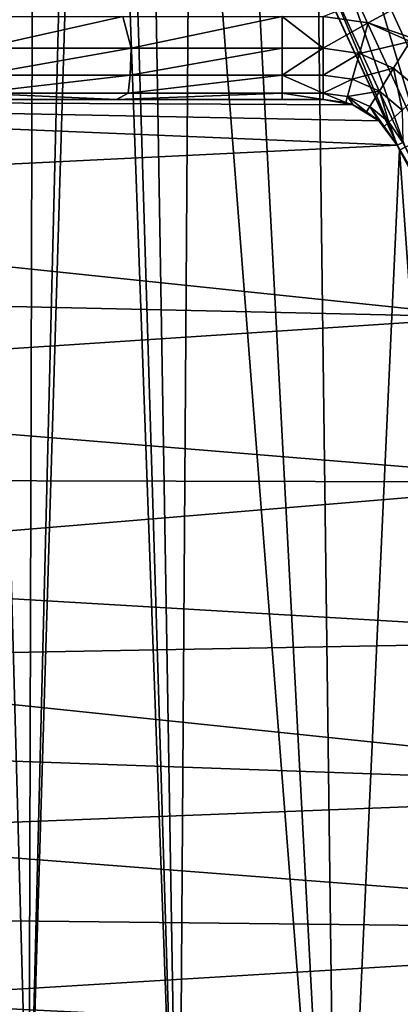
# Model space of a CAD drawing. Header units: millimetres. Extents: x -35.2 to 15.9, y -21 to 21.
# Tile 23 of 57: x -18.2 to -15.9, y -13.1 to -7.2. Entities that reach past the tile are written whole.
import ezdxf

# ---------------------------------------------------------------- set-up
doc = ezdxf.new("R2010")
doc.units = ezdxf.units.MM
doc.header["$LTSCALE"] = 65.185185
for name, color, linetype in [('2', 7, 'CONTINUOUS'), ('23', 7, 'CONTINUOUS'), ('27', 7, 'CONTINUOUS'), ('32', 7, 'CONTINUOUS'), ('4', 7, 'CONTINUOUS'), ('46', 7, 'CONTINUOUS'), ('66', 7, 'CONTINUOUS'), ('67', 7, 'CONTINUOUS'), ('68', 7, 'CONTINUOUS'), ('69', 7, 'CONTINUOUS'), ('75', 7, 'CONTINUOUS')]:
    doc.layers.add(name, color=color, linetype=linetype)

msp = doc.modelspace()

# ---------------------------------------------------------------- linework, layer by layer
at = {"layer": '2', "linetype": 'Continuous'}
for points in [[(-16.0558, -7.1881, -7), (-16.3291, -7.15, -7), (-15.0939, -6.665, -7), (-16.0558, -7.1881, -7)], [(-14.5969, -7.6926, -7), (-16.0558, -7.1881, -7), (-15.0939, -6.665, -7), (-14.5969, -7.6926, -7)], [(-15.8029, -7.2997, -7), (-16.0558, -7.1881, -7), (-14.5969, -7.6926, -7), (-15.8029, -7.2997, -7)]]:
    msp.add_3dface(points, dxfattribs=at)
at = {"layer": '23', "linetype": 'Continuous'}
for points in [[(-18.0264, 14.4649, -2.75), (-18.8811, 13.5522, -2.75), (-18.1065, -14.384, -2.75), (-18.0264, 14.4649, -2.75)], [(-17.75, 0, -2.75), (-18.0264, 14.4649, -2.75), (-18.1065, -14.384, -2.75), (-17.75, 0, -2.75)], [(-18.1065, -14.384, -2.75), (-18.8811, 13.5522, -2.75), (-18.9597, -13.4622, -2.75), (-18.1065, -14.384, -2.75)], [(-17.7107, -1.1775, -2.75), (-17.75, 0, -2.75), (-18.1065, -14.384, -2.75), (-17.7107, -1.1775, -2.75)], [(-17.1997, -15.25, -2.75), (-17.7107, -1.1775, -2.75), (-18.1065, -14.384, -2.75), (-17.1997, -15.25, -2.75)], [(-17.5936, -2.3509, -2.75), (-17.7107, -1.1775, -2.75), (-17.1997, -15.25, -2.75), (-17.5936, -2.3509, -2.75)], [(-17.399, -3.5118, -2.75), (-17.5936, -2.3509, -2.75), (-17.1997, -15.25, -2.75), (-17.399, -3.5118, -2.75)], [(-17.1273, -4.6599, -2.75), (-17.399, -3.5118, -2.75), (-17.1997, -15.25, -2.75), (-17.1273, -4.6599, -2.75)], [(-16.2402, -16.0603, -2.75), (-17.1273, -4.6599, -2.75), (-17.1997, -15.25, -2.75), (-16.2402, -16.0603, -2.75)], [(-16.7809, -5.7845, -2.75), (-17.1273, -4.6599, -2.75), (-16.2402, -16.0603, -2.75), (-16.7809, -5.7845, -2.75)], [(-16.3595, -6.8867, -2.75), (-16.7809, -5.7845, -2.75), (-16.2402, -16.0603, -2.75), (-16.3595, -6.8867, -2.75)], [(-15.8673, -7.9554, -2.75), (-16.3595, -6.8867, -2.75), (-16.2402, -16.0603, -2.75), (-15.8673, -7.9554, -2.75)], [(-15.2355, -16.8084, -2.75), (-15.8673, -7.9554, -2.75), (-16.2402, -16.0603, -2.75), (-15.2355, -16.8084, -2.75)], [(-15.3037, -8.9919, -2.75), (-15.8673, -7.9554, -2.75), (-15.2355, -16.8084, -2.75), (-15.3037, -8.9919, -2.75)]]:
    msp.add_3dface(points, dxfattribs=at)
at = {"layer": '27', "linetype": 'Continuous'}
for points in [[(-15.9925, -7.7804, -4.05), (-15.8817, -7.9267, -4.05), (-22.5191, -7.65, -4.05), (-15.9925, -7.7804, -4.05)], [(-22.5191, -7.65, -4.05), (-15.8817, -7.9267, -4.05), (-22.2717, -8.2381, -4.05), (-22.5191, -7.65, -4.05)], [(-16.1487, -7.6837, -4.05), (-15.9925, -7.7804, -4.05), (-22.5191, -7.65, -4.05), (-16.1487, -7.6837, -4.05)], [(-16.3291, -7.65, -4.05), (-16.1487, -7.6837, -4.05), (-22.5191, -7.65, -4.05), (-16.3291, -7.65, -4.05)], [(-15.8817, -7.9267, -4.05), (-15.3195, -8.9652, -4.05), (-22.2717, -8.2381, -4.05), (-15.8817, -7.9267, -4.05)], [(-22.2717, -8.2381, -4.05), (-15.3195, -8.9652, -4.05), (-22.0071, -8.8165, -4.05), (-22.2717, -8.2381, -4.05)], [(-22.0071, -8.8165, -4.05), (-15.3195, -8.9652, -4.05), (-21.7254, -9.3853, -4.05), (-22.0071, -8.8165, -4.05)], [(-15.3195, -8.9652, -4.05), (-14.6921, -9.9601, -4.05), (-21.7254, -9.3853, -4.05), (-15.3195, -8.9652, -4.05)], [(-21.7254, -9.3853, -4.05), (-14.6921, -9.9601, -4.05), (-21.4265, -9.9444, -4.05), (-21.7254, -9.3853, -4.05)], [(-21.4265, -9.9444, -4.05), (-14.6921, -9.9601, -4.05), (-21.1101, -10.4944, -4.05), (-21.4265, -9.9444, -4.05)], [(-14.6921, -9.9601, -4.05), (-13.9981, -10.9138, -4.05), (-21.1101, -10.4944, -4.05), (-14.6921, -9.9601, -4.05)], [(-21.1101, -10.4944, -4.05), (-13.9981, -10.9138, -4.05), (-20.7759, -11.0357, -4.05), (-21.1101, -10.4944, -4.05)], [(-13.9981, -10.9138, -4.05), (-13.2423, -11.8196, -4.05), (-20.7759, -11.0357, -4.05), (-13.9981, -10.9138, -4.05)], [(-20.7759, -11.0357, -4.05), (-13.2423, -11.8196, -4.05), (-20.4247, -11.5671, -4.05), (-20.7759, -11.0357, -4.05)], [(-20.4247, -11.5671, -4.05), (-13.2423, -11.8196, -4.05), (-20.0577, -12.0868, -4.05), (-20.4247, -11.5671, -4.05)], [(-13.2423, -11.8196, -4.05), (-12.428, -12.6729, -4.05), (-20.0577, -12.0868, -4.05), (-13.2423, -11.8196, -4.05)], [(-20.0577, -12.0868, -4.05), (-12.428, -12.6729, -4.05), (-19.6756, -12.5936, -4.05), (-20.0577, -12.0868, -4.05)], [(-19.6756, -12.5936, -4.05), (-12.428, -12.6729, -4.05), (-19.2771, -13.0892, -4.05), (-19.6756, -12.5936, -4.05)], [(-12.428, -12.6729, -4.05), (-11.5589, -13.4705, -4.05), (-19.2771, -13.0892, -4.05), (-12.428, -12.6729, -4.05)], [(-19.2771, -13.0892, -4.05), (-11.5589, -13.4705, -4.05), (-18.8628, -13.573, -4.05), (-19.2771, -13.0892, -4.05)]]:
    msp.add_3dface(points, dxfattribs=at)
at = {"layer": '32', "linetype": 'Continuous'}
for points in [[(-16.3291, -7.65, -4.05), (-22.5191, -7.65, -4.05), (-16.3291, -7.65, -6.5), (-16.3291, -7.65, -4.05)], [(-16.3291, -7.65, -6.5), (-22.5191, -7.65, -4.05), (-16.5758, -7.65, -6.5), (-16.3291, -7.65, -6.5)], [(-16.5758, -7.65, -6.5), (-22.5191, -7.65, -4.05), (-17.578, -7.65, -6.5386), (-16.5758, -7.65, -6.5)], [(-17.578, -7.65, -6.5386), (-22.5191, -7.65, -4.05), (-18.5723, -7.65, -6.6543), (-17.578, -7.65, -6.5386)]]:
    msp.add_3dface(points, dxfattribs=at)
at = {"layer": '4', "linetype": 'Continuous'}
for points in [[(-15.8669, -7.9563, -0.5), (-16.3599, -6.886, -0.5), (-15.8673, -7.9554, -2.75), (-15.8669, -7.9563, -0.5)], [(-15.8673, -7.9554, -2.75), (-16.3599, -6.886, -0.5), (-16.3595, -6.8867, -2.75), (-15.8673, -7.9554, -2.75)], [(-15.8817, -7.9267, -6.5), (-15.3201, -8.9641, -6.5), (-15.8817, -7.9267, -4.05), (-15.8817, -7.9267, -6.5)], [(-15.8817, -7.9267, -4.05), (-15.3201, -8.9641, -6.5), (-15.3195, -8.9652, -4.05), (-15.8817, -7.9267, -4.05)], [(-15.3037, -8.9919, -2.75), (-15.8669, -7.9563, -0.5), (-15.8673, -7.9554, -2.75), (-15.3037, -8.9919, -2.75)], [(-15.304, -8.9916, -0.5), (-15.8669, -7.9563, -0.5), (-15.3037, -8.9919, -2.75), (-15.304, -8.9916, -0.5)]]:
    msp.add_3dface(points, dxfattribs=at)
at = {"layer": '46', "linetype": 'Continuous'}
for points in [[(-16.1487, -7.6837, -4.05), (-16.3291, -7.65, -4.05), (-16.1921, -7.6691, -6.5), (-16.1487, -7.6837, -4.05)], [(-16.3291, -7.65, -4.05), (-16.3291, -7.65, -6.5), (-16.1921, -7.6691, -6.5), (-16.3291, -7.65, -4.05)], [(-16.148, -7.684, -6.5), (-16.1487, -7.6837, -4.05), (-16.1921, -7.6691, -6.5), (-16.148, -7.684, -6.5)], [(-15.9925, -7.7804, -4.05), (-16.1487, -7.6837, -4.05), (-16.066, -7.7249, -6.5), (-15.9925, -7.7804, -4.05)], [(-16.066, -7.7249, -6.5), (-16.1487, -7.6837, -4.05), (-16.148, -7.684, -6.5), (-16.066, -7.7249, -6.5)], [(-15.9925, -7.7803, -6.5), (-15.9925, -7.7804, -4.05), (-16.066, -7.7249, -6.5), (-15.9925, -7.7803, -6.5)], [(-15.9598, -7.813, -6.5), (-15.9925, -7.7804, -4.05), (-15.9925, -7.7803, -6.5), (-15.9598, -7.813, -6.5)], [(-15.8817, -7.9267, -6.5), (-15.8817, -7.9267, -4.05), (-15.9925, -7.7804, -4.05), (-15.8817, -7.9267, -6.5)], [(-15.8817, -7.9267, -6.5), (-15.9925, -7.7804, -4.05), (-15.9598, -7.813, -6.5), (-15.8817, -7.9267, -6.5)]]:
    msp.add_3dface(points, dxfattribs=at)
at = {"layer": '66', "linetype": 'Continuous'}
for points in [[(-18.4976, -7.15, -7.1486), (-17.5388, -7.15, -7.0372), (-18.3951, -7.341, -7.0948), (-18.4976, -7.15, -7.1486)], [(-18.3951, -7.341, -7.0948), (-17.5388, -7.15, -7.0372), (-17.4878, -7.341, -6.9953), (-18.3951, -7.341, -7.0948)], [(-17.5388, -7.15, -7.0372), (-16.5758, -7.15, -7), (-17.4878, -7.341, -6.9953), (-17.5388, -7.15, -7.0372)], [(-17.4878, -7.341, -6.9953), (-16.5758, -7.15, -7), (-16.5758, -7.341, -6.9621), (-17.4878, -7.341, -6.9953)], [(-18.3951, -7.341, -7.0948), (-17.4878, -7.341, -6.9953), (-18.4108, -7.5034, -6.9875), (-18.3951, -7.341, -7.0948)], [(-18.4108, -7.5034, -6.9875), (-17.4878, -7.341, -6.9953), (-17.4957, -7.5034, -6.8872), (-18.4108, -7.5034, -6.9875)], [(-17.4878, -7.341, -6.9953), (-16.5758, -7.341, -6.9621), (-17.4957, -7.5034, -6.8872), (-17.4878, -7.341, -6.9953)], [(-16.5758, -7.341, -6.9621), (-16.5758, -7.5034, -6.8537), (-17.4957, -7.5034, -6.8872), (-16.5758, -7.341, -6.9621)], [(-17.5075, -7.6119, -6.7253), (-18.4343, -7.6119, -6.8269), (-17.4957, -7.5034, -6.8872), (-17.5075, -7.6119, -6.7253)], [(-18.4343, -7.6119, -6.8269), (-18.4108, -7.5034, -6.9875), (-17.4957, -7.5034, -6.8872), (-18.4343, -7.6119, -6.8269)], [(-16.5758, -7.6119, -6.6913), (-17.5075, -7.6119, -6.7253), (-16.5758, -7.5034, -6.8537), (-16.5758, -7.6119, -6.6913)], [(-16.5758, -7.5034, -6.8537), (-17.5075, -7.6119, -6.7253), (-17.4957, -7.5034, -6.8872), (-16.5758, -7.5034, -6.8537)], [(-17.578, -7.65, -6.5386), (-18.5723, -7.65, -6.6543), (-18.4343, -7.6119, -6.8269), (-17.578, -7.65, -6.5386)], [(-17.5075, -7.6119, -6.7253), (-17.578, -7.65, -6.5386), (-18.4343, -7.6119, -6.8269), (-17.5075, -7.6119, -6.7253)], [(-16.5758, -7.65, -6.5), (-17.578, -7.65, -6.5386), (-16.5758, -7.6119, -6.6913), (-16.5758, -7.65, -6.5)], [(-16.5758, -7.6119, -6.6913), (-17.578, -7.65, -6.5386), (-17.5075, -7.6119, -6.7253), (-16.5758, -7.6119, -6.6913)]]:
    msp.add_3dface(points, dxfattribs=at)
at = {"layer": '67', "linetype": 'Continuous'}
for points in [[(-16.5758, -7.15, -7), (-16.3291, -7.15, -7), (-16.3291, -7.3413, -6.9619), (-16.5758, -7.15, -7)], [(-16.5758, -7.341, -6.9621), (-16.5758, -7.15, -7), (-16.3291, -7.3413, -6.9619), (-16.5758, -7.341, -6.9621)], [(-16.5758, -7.5034, -6.8537), (-16.5758, -7.341, -6.9621), (-16.3291, -7.3413, -6.9619), (-16.5758, -7.5034, -6.8537)], [(-16.3291, -7.5036, -6.8536), (-16.5758, -7.5034, -6.8537), (-16.3291, -7.3413, -6.9619), (-16.3291, -7.5036, -6.8536)], [(-16.5758, -7.6119, -6.6913), (-16.5758, -7.5034, -6.8537), (-16.3291, -7.6119, -6.6913), (-16.5758, -7.6119, -6.6913)], [(-16.3291, -7.6119, -6.6913), (-16.5758, -7.5034, -6.8537), (-16.3291, -7.5036, -6.8536), (-16.3291, -7.6119, -6.6913)], [(-16.3291, -7.65, -6.5), (-16.5758, -7.65, -6.5), (-16.5758, -7.6119, -6.6913), (-16.3291, -7.65, -6.5)], [(-16.3291, -7.65, -6.5), (-16.5758, -7.6119, -6.6913), (-16.3291, -7.6119, -6.6913), (-16.3291, -7.65, -6.5)]]:
    msp.add_3dface(points, dxfattribs=at)
at = {"layer": '68', "linetype": 'Continuous'}
for points in [[(-16.3291, -7.15, -7), (-16.0558, -7.1881, -7), (-16.3291, -7.3413, -6.9619), (-16.3291, -7.15, -7)], [(-16.3291, -7.3413, -6.9619), (-16.0558, -7.1881, -7), (-16.108, -7.3722, -6.9619), (-16.3291, -7.3413, -6.9619)], [(-16.0558, -7.1881, -7), (-15.8029, -7.2997, -7), (-16.108, -7.3722, -6.9619), (-16.0558, -7.1881, -7)], [(-15.8029, -7.2997, -7), (-15.9035, -7.4624, -6.9619), (-16.108, -7.3722, -6.9619), (-15.8029, -7.2997, -7)], [(-15.8029, -7.2997, -7), (-15.7316, -7.6051, -6.9619), (-15.9035, -7.4624, -6.9619), (-15.8029, -7.2997, -7)], [(-16.3291, -7.5036, -6.8536), (-16.3291, -7.3413, -6.9619), (-16.108, -7.3722, -6.9619), (-16.3291, -7.5036, -6.8536)], [(-16.3291, -7.5036, -6.8536), (-16.108, -7.3722, -6.9619), (-16.1524, -7.5282, -6.8536), (-16.3291, -7.5036, -6.8536)], [(-16.108, -7.3722, -6.9619), (-15.9035, -7.4624, -6.9619), (-16.1524, -7.5282, -6.8536), (-16.108, -7.3722, -6.9619)], [(-15.9035, -7.4624, -6.9619), (-15.9889, -7.6003, -6.8535), (-16.1524, -7.5282, -6.8536), (-15.9035, -7.4624, -6.9619)], [(-15.9035, -7.4624, -6.9619), (-15.8515, -7.7144, -6.8536), (-15.9889, -7.6003, -6.8535), (-15.9035, -7.4624, -6.9619)], [(-15.7316, -7.6051, -6.9619), (-15.8515, -7.7144, -6.8536), (-15.9035, -7.4624, -6.9619), (-15.7316, -7.6051, -6.9619)], [(-16.3291, -7.6119, -6.6913), (-16.3291, -7.5036, -6.8536), (-16.1524, -7.5282, -6.8536), (-16.3291, -7.6119, -6.6913)], [(-16.3291, -7.6119, -6.6913), (-16.1524, -7.5282, -6.8536), (-16.182, -7.6324, -6.6913), (-16.3291, -7.6119, -6.6913)], [(-16.1524, -7.5282, -6.8536), (-15.9889, -7.6003, -6.8535), (-16.182, -7.6324, -6.6913), (-16.1524, -7.5282, -6.8536)], [(-15.9889, -7.6003, -6.8535), (-16.046, -7.6925, -6.6913), (-16.182, -7.6324, -6.6913), (-15.9889, -7.6003, -6.8535)], [(-15.9889, -7.6003, -6.8535), (-15.9315, -7.7875, -6.6913), (-16.046, -7.6925, -6.6913), (-15.9889, -7.6003, -6.8535)], [(-15.8515, -7.7144, -6.8536), (-15.9315, -7.7875, -6.6913), (-15.9889, -7.6003, -6.8535), (-15.8515, -7.7144, -6.8536)], [(-16.1921, -7.6691, -6.5), (-16.3291, -7.65, -6.5), (-16.3291, -7.6119, -6.6913), (-16.1921, -7.6691, -6.5)], [(-16.1921, -7.6691, -6.5), (-16.3291, -7.6119, -6.6913), (-16.182, -7.6324, -6.6913), (-16.1921, -7.6691, -6.5)], [(-16.148, -7.684, -6.5), (-16.1921, -7.6691, -6.5), (-16.182, -7.6324, -6.6913), (-16.148, -7.684, -6.5)], [(-16.066, -7.7249, -6.5), (-16.148, -7.684, -6.5), (-16.182, -7.6324, -6.6913), (-16.066, -7.7249, -6.5)], [(-16.046, -7.6925, -6.6913), (-16.066, -7.7249, -6.5), (-16.182, -7.6324, -6.6913), (-16.046, -7.6925, -6.6913)], [(-15.9925, -7.7803, -6.5), (-16.066, -7.7249, -6.5), (-16.046, -7.6925, -6.6913), (-15.9925, -7.7803, -6.5)], [(-15.9598, -7.813, -6.5), (-15.9925, -7.7803, -6.5), (-16.046, -7.6925, -6.6913), (-15.9598, -7.813, -6.5)], [(-15.9315, -7.7875, -6.6913), (-15.9598, -7.813, -6.5), (-16.046, -7.6925, -6.6913), (-15.9315, -7.7875, -6.6913)], [(-15.9315, -7.7875, -6.6913), (-15.8515, -7.7144, -6.8536), (-15.8477, -7.9097, -6.6913), (-15.9315, -7.7875, -6.6913)], [(-15.8817, -7.9267, -6.5), (-15.9598, -7.813, -6.5), (-15.9315, -7.7875, -6.6913), (-15.8817, -7.9267, -6.5)], [(-15.8817, -7.9267, -6.5), (-15.9315, -7.7875, -6.6913), (-15.8477, -7.9097, -6.6913), (-15.8817, -7.9267, -6.5)]]:
    msp.add_3dface(points, dxfattribs=at)
at = {"layer": '69', "linetype": 'Continuous'}
for points in [[(-15.8817, -7.9267, -6.5), (-15.8477, -7.9097, -6.6913), (-15.3093, -8.9072, -6.6913), (-15.8817, -7.9267, -6.5)], [(-15.3201, -8.9641, -6.5), (-15.8817, -7.9267, -6.5), (-15.3093, -8.9072, -6.6913), (-15.3201, -8.9641, -6.5)]]:
    msp.add_3dface(points, dxfattribs=at)
at = {"layer": '75', "linetype": 'Continuous'}
for points in [[(-15.7361, -7.8906, -0.1465), (-16.0753, -6.7661, -0.038), (-16.2249, -6.8291, -0.1465), (-15.7361, -7.8906, -0.1465)], [(-15.5909, -7.8178, -0.038), (-15.8573, -6.7901), (-16.0753, -6.7661, -0.038), (-15.5909, -7.8178, -0.038)], [(-15.5909, -7.8178, -0.038), (-16.0753, -6.7661, -0.038), (-15.7361, -7.8906, -0.1465), (-15.5909, -7.8178, -0.038)], [(-15.833, -7.9392, -0.3089), (-16.2249, -6.8291, -0.1465), (-16.3249, -6.8712, -0.3089), (-15.833, -7.9392, -0.3089)], [(-15.7361, -7.8906, -0.1465), (-16.2249, -6.8291, -0.1465), (-15.833, -7.9392, -0.3089), (-15.7361, -7.8906, -0.1465)], [(-16.3599, -6.886, -0.5), (-15.8669, -7.9563, -0.5), (-16.3249, -6.8712, -0.3089), (-16.3599, -6.886, -0.5)], [(-15.8669, -7.9563, -0.5), (-15.833, -7.9392, -0.3089), (-16.3249, -6.8712, -0.3089), (-15.8669, -7.9563, -0.5)], [(-15.8669, -7.9563, -0.5), (-15.304, -8.9916, -0.5), (-15.833, -7.9392, -0.3089), (-15.8669, -7.9563, -0.5)]]:
    msp.add_3dface(points, dxfattribs=at)

doc.saveas('drawing.dxf')
